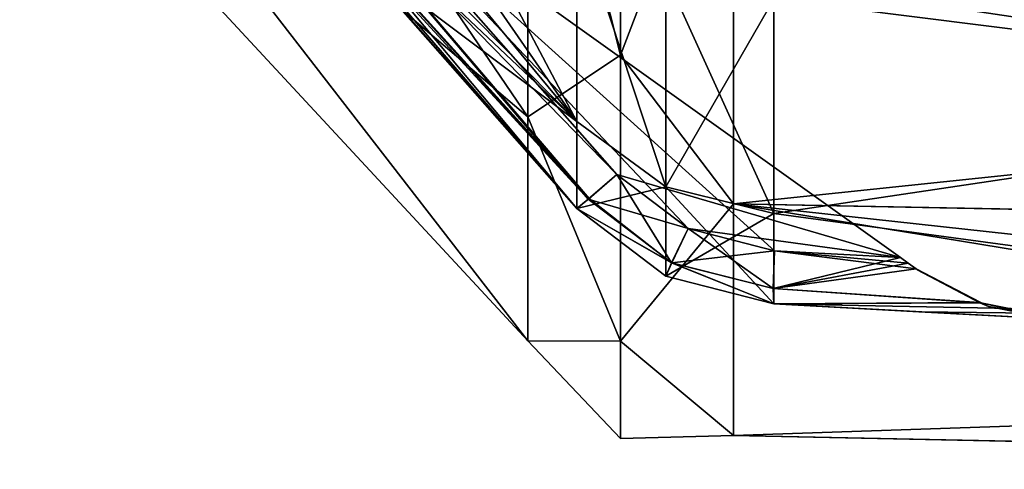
# Model space of a CAD drawing. Extents: x -90 to 0, y -51 to 51.
# Tile 3 of 19: x -41 to -24, y -51 to -43. Entities that reach past the tile are written whole.
import ezdxf

# ---------------------------------------------------------------- set-up
doc = ezdxf.new("R2010")
doc.units = 0
doc.header["$LTSCALE"] = 52.148148
for name, color, linetype in [('100', 7, 'CONTINUOUS'), ('101', 7, 'CONTINUOUS'), ('102', 7, 'CONTINUOUS'), ('103', 7, 'CONTINUOUS'), ('104', 7, 'CONTINUOUS'), ('218', 7, 'CONTINUOUS'), ('219', 7, 'CONTINUOUS'), ('4', 7, 'CONTINUOUS'), ('51', 7, 'CONTINUOUS'), ('59', 7, 'CONTINUOUS'), ('91', 7, 'CONTINUOUS'), ('92', 7, 'CONTINUOUS'), ('93', 7, 'CONTINUOUS'), ('94', 7, 'CONTINUOUS'), ('95', 7, 'CONTINUOUS'), ('96', 7, 'CONTINUOUS'), ('98', 7, 'CONTINUOUS'), ('99', 7, 'CONTINUOUS')]:
    doc.layers.add(name, color=color, linetype=linetype)

msp = doc.modelspace()

# ---------------------------------------------------------------- linework, layer by layer
at = {"layer": '100', "linetype": 'CONTINUOUS'}
for points in [[(-27.89, -47.289, -1.084), (-25.381, -47.612, -1.018), (-27.915, -47.957, -1.396), (-27.89, -47.289, -1.084)], [(-25.663, -47.41, -1), (-25.522, -47.511, -1.005), (-27.89, -47.289, -1.084), (-25.663, -47.41, -1)], [(-25.522, -47.511, -1.005), (-25.381, -47.612, -1.018), (-27.89, -47.289, -1.084), (-25.522, -47.511, -1.005)], [(-27.915, -47.957, -1.396), (-25.381, -47.612, -1.018), (-24.267, -48.207, -1.318), (-27.915, -47.957, -1.396)], [(-27.904, -48.231, -2.081), (-27.915, -47.957, -1.396), (-24.267, -48.207, -1.318), (-27.904, -48.231, -2.081)], [(-22.77, -48.508, -1.928), (-27.904, -48.231, -2.081), (-24.267, -48.207, -1.318), (-22.77, -48.508, -1.928)], [(-22.77, -48.508, -1.928), (-27.903, -48.231, -2.103), (-27.904, -48.231, -2.081), (-22.77, -48.508, -1.928)], [(-25.336, -48.369, -2.027), (-27.903, -48.23, -2.125), (-27.903, -48.231, -2.103), (-25.336, -48.369, -2.027)], [(-22.77, -48.508, -1.928), (-25.336, -48.369, -2.027), (-27.903, -48.231, -2.103), (-22.77, -48.508, -1.928)]]:
    msp.add_3dface(points, dxfattribs=at)
at = {"layer": '101', "linetype": 'CONTINUOUS'}
for points in [[(-25.381, -47.612, -1.018), (-25.367, -47.621, -0.509), (-24.104, -48.277), (-25.381, -47.612, -1.018)], [(-24.267, -48.207, -1.318), (-25.381, -47.612, -1.018), (-24.104, -48.277), (-24.267, -48.207, -1.318)], [(-25.367, -47.621, -0.509), (-25.363, -47.624), (-24.104, -48.277), (-25.367, -47.621, -0.509)], [(-22.718, -48.549), (-22.731, -48.538, -0.964), (-24.267, -48.207, -1.318), (-22.718, -48.549)], [(-22.718, -48.549), (-24.267, -48.207, -1.318), (-24.104, -48.277), (-22.718, -48.549)], [(-22.731, -48.538, -0.964), (-22.77, -48.508, -1.928), (-24.267, -48.207, -1.318), (-22.731, -48.538, -0.964)]]:
    msp.add_3dface(points, dxfattribs=at)
at = {"layer": '102', "linetype": 'CONTINUOUS'}
for points in [[(-25.381, -47.612, 1.018), (-24.257, -48.211, 1.322), (-25.367, -47.621, 0.509), (-25.381, -47.612, 1.018)], [(-24.257, -48.211, 1.322), (-25.363, -47.624), (-25.367, -47.621, 0.509), (-24.257, -48.211, 1.322)], [(-25.363, -47.624), (-24.257, -48.211, 1.322), (-24.104, -48.277), (-25.363, -47.624)], [(-24.257, -48.211, 1.322), (-22.77, -48.508, 1.928), (-24.104, -48.277), (-24.257, -48.211, 1.322)], [(-22.77, -48.508, 1.928), (-22.731, -48.538, 0.964), (-24.104, -48.277), (-22.77, -48.508, 1.928)], [(-22.731, -48.538, 0.964), (-22.718, -48.549), (-24.104, -48.277), (-22.731, -48.538, 0.964)]]:
    msp.add_3dface(points, dxfattribs=at)
at = {"layer": '103', "linetype": 'CONTINUOUS'}
for points in [[(-35.719, -40.228, -1), (-25.663, -47.41, -1), (-30.68, -45.939, -1.12), (-35.719, -40.228, -1)], [(-30.68, -45.939, -1.12), (-25.663, -47.41, -1), (-29.422, -46.894, -1.123), (-30.68, -45.939, -1.12)], [(-25.663, -47.41, -1), (-27.89, -47.289, -1.084), (-29.422, -46.894, -1.123), (-25.663, -47.41, -1)]]:
    msp.add_3dface(points, dxfattribs=at)
at = {"layer": '104', "linetype": 'CONTINUOUS'}
for points in [[(-31.39, -41.381, -21.411), (-31.39, -45.005, -12.059), (-29.815, -46.158, -12.368), (-31.39, -41.381, -21.411)], [(-29.813, -42.423, -21.997), (-31.39, -41.381, -21.411), (-29.815, -46.158, -12.368), (-29.813, -42.423, -21.997)], [(-27.903, -42.831, -22.275), (-29.813, -42.423, -21.997), (-29.815, -46.158, -12.368), (-27.903, -42.831, -22.275)], [(-27.903, -46.632, -12.495), (-27.903, -42.831, -22.275), (-29.815, -46.158, -12.368), (-27.903, -46.632, -12.495)], [(-31.39, -45.005, -12.059), (-31.39, -46.543, -2.148), (-29.815, -46.158, -12.368), (-31.39, -45.005, -12.059)], [(-31.39, -46.543, -2.148), (-29.816, -47.737, -2.162), (-29.815, -46.158, -12.368), (-31.39, -46.543, -2.148)], [(-29.816, -47.737, -2.162), (-27.903, -46.632, -12.495), (-29.815, -46.158, -12.368), (-29.816, -47.737, -2.162)], [(-27.903, -48.23, -2.125), (-27.903, -46.632, -12.495), (-29.816, -47.737, -2.162), (-27.903, -48.23, -2.125)]]:
    msp.add_3dface(points, dxfattribs=at)
at = {"layer": '218', "linetype": 'CONTINUOUS'}
for points in [[(-41.256, -31.707, 23.036), (-41.256, -37.273, 12.111), (-32.261, -44.921, 20.515), (-41.256, -31.707, 23.036)], [(-32.261, -37.321, 32.339), (-41.256, -31.707, 23.036), (-32.261, -44.921, 20.515), (-32.261, -37.321, 32.339)], [(-41.256, -37.273, -12.111), (-41.256, -31.707, -23.036), (-32.261, -44.921, -20.515), (-41.256, -37.273, -12.111)], [(-32.261, -44.921, -20.515), (-41.256, -31.707, -23.036), (-32.261, -37.321, -32.339), (-32.261, -44.921, -20.515)], [(-41.256, -37.273, 12.111), (-41.256, -39.192), (-32.261, -48.881, 7.028), (-41.256, -37.273, 12.111)], [(-32.261, -44.921, 20.515), (-41.256, -37.273, 12.111), (-32.261, -48.881, 7.028), (-32.261, -44.921, 20.515)], [(-41.256, -39.192), (-41.256, -37.273, -12.111), (-32.261, -48.881, -7.028), (-41.256, -39.192)], [(-32.261, -48.881, -7.028), (-41.256, -37.273, -12.111), (-32.261, -44.921, -20.515), (-32.261, -48.881, -7.028)], [(-32.261, -48.881, 7.028), (-41.256, -39.192), (-32.261, -48.881, -7.028), (-32.261, -48.881, 7.028)]]:
    msp.add_3dface(points, dxfattribs=at)
at = {"layer": '219', "linetype": 'CONTINUOUS'}
for points in [[(-30.616, -43.83, -25.305), (-32.261, -37.321, -32.339), (-30.616, -35.787, -35.787), (-30.616, -43.83, -25.305)], [(-30.616, -35.787, 35.787), (-32.261, -37.321, 32.339), (-30.616, -43.83, 25.305), (-30.616, -35.787, 35.787)], [(-28.617, -38.599, -33.446), (-30.616, -43.83, -25.305), (-30.616, -35.787, -35.787), (-28.617, -38.599, -33.446)], [(-28.617, -38.599, 33.446), (-30.616, -35.787, 35.787), (-30.616, -43.83, 25.305), (-28.617, -38.599, 33.446)], [(-32.261, -37.321, 32.339), (-32.261, -44.921, 20.515), (-30.616, -43.83, 25.305), (-32.261, -37.321, 32.339)], [(-32.261, -44.921, -20.515), (-32.261, -37.321, -32.339), (-30.616, -43.83, -25.305), (-32.261, -44.921, -20.515)], [(-28.617, -38.599, -33.446), (-28.617, -46.458, -21.217), (-30.616, -43.83, -25.305), (-28.617, -38.599, -33.446)], [(-28.617, -46.458, 21.217), (-28.617, -38.599, 33.446), (-30.616, -43.83, 25.305), (-28.617, -46.458, 21.217)], [(-30.616, -43.83, 25.305), (-32.261, -44.921, 20.515), (-30.616, -48.886, 13.099), (-30.616, -43.83, 25.305)], [(-30.616, -48.886, -13.099), (-32.261, -44.921, -20.515), (-30.616, -43.83, -25.305), (-30.616, -48.886, -13.099)], [(-28.617, -46.458, -21.217), (-30.616, -48.886, -13.099), (-30.616, -43.83, -25.305), (-28.617, -46.458, -21.217)], [(-28.617, -46.458, 21.217), (-30.616, -43.83, 25.305), (-30.616, -48.886, 13.099), (-28.617, -46.458, 21.217)], [(-32.261, -44.921, 20.515), (-32.261, -48.881, 7.028), (-30.616, -48.886, 13.099), (-32.261, -44.921, 20.515)], [(-32.261, -48.881, -7.028), (-32.261, -44.921, -20.515), (-30.616, -48.886, -13.099), (-32.261, -48.881, -7.028)], [(-28.617, -46.458, -21.217), (-28.617, -50.554, -7.269), (-30.616, -48.886, -13.099), (-28.617, -46.458, -21.217)], [(-28.617, -50.554, 7.269), (-28.617, -46.458, 21.217), (-30.616, -48.886, 13.099), (-28.617, -50.554, 7.269)], [(-32.261, -48.881, 7.028), (-32.261, -48.881, -7.028), (-30.616, -50.611), (-32.261, -48.881, 7.028)], [(-30.616, -48.886, 13.099), (-32.261, -48.881, 7.028), (-30.616, -50.611), (-30.616, -48.886, 13.099)], [(-30.616, -50.611), (-32.261, -48.881, -7.028), (-30.616, -48.886, -13.099), (-30.616, -50.611)], [(-28.617, -50.554, -7.269), (-30.616, -50.611), (-30.616, -48.886, -13.099), (-28.617, -50.554, -7.269)], [(-28.617, -50.554, 7.269), (-30.616, -48.886, 13.099), (-30.616, -50.611), (-28.617, -50.554, 7.269)], [(-28.617, -50.554, -7.269), (-28.617, -50.554, 7.269), (-30.616, -50.611), (-28.617, -50.554, -7.269)]]:
    msp.add_3dface(points, dxfattribs=at)
at = {"layer": '4', "linetype": 'CONTINUOUS'}
for points in [[(0, -46.998, 21.48), (0, -39.052, 33.84), (-28.617, -38.599, 33.446), (0, -46.998, 21.48)], [(-28.617, -46.458, 21.217), (0, -46.998, 21.48), (-28.617, -38.599, 33.446), (-28.617, -46.458, 21.217)], [(0, -39.046, -33.847), (0, -43.467, -27.943), (-28.617, -38.599, -33.446), (0, -39.046, -33.847)], [(-28.617, -38.599, -33.446), (0, -43.467, -27.943), (-28.617, -46.458, -21.217), (-28.617, -38.599, -33.446)], [(0, -43.467, -27.943), (0, -47.013, -21.448), (-28.617, -46.458, -21.217), (0, -43.467, -27.943)], [(0, -51.143, 7.389), (0, -46.998, 21.48), (-28.617, -46.458, 21.217), (0, -51.143, 7.389)], [(-28.617, -50.554, 7.269), (0, -51.143, 7.389), (-28.617, -46.458, 21.217), (-28.617, -50.554, 7.269)], [(0, -47.013, -21.448), (0, -49.592, -14.522), (-28.617, -46.458, -21.217), (0, -47.013, -21.448)], [(-28.617, -46.458, -21.217), (0, -49.592, -14.522), (-28.617, -50.554, -7.269), (-28.617, -46.458, -21.217)], [(0, -49.592, -14.522), (0, -51.154, -7.312), (-28.617, -50.554, -7.269), (0, -49.592, -14.522)], [(0, -51.154, -7.312), (0, -51.143, 7.389), (-28.617, -50.554, 7.269), (0, -51.154, -7.312)], [(-28.617, -50.554, -7.269), (0, -51.154, -7.312), (-28.617, -50.554, 7.269), (-28.617, -50.554, -7.269)]]:
    msp.add_3dface(points, dxfattribs=at)
at = {"layer": '51', "linetype": 'CONTINUOUS'}
for points in [[(-31.39, -45.005, 12.059), (-39.898, -34.723, 12.638), (-39.466, -33.36, 16.998), (-31.39, -45.005, 12.059)], [(-35.428, -37.371, 19.204), (-31.39, -45.005, 12.059), (-39.466, -33.36, 16.998), (-35.428, -37.371, 19.204)], [(-39.898, -34.723, -12.638), (-39.898, -36.39, -6.417), (-31.39, -45.005, -12.059), (-39.898, -34.723, -12.638)], [(-31.39, -41.381, -21.411), (-39.898, -34.723, -12.638), (-31.39, -45.005, -12.059), (-31.39, -41.381, -21.411)], [(-39.898, -36.39, 6.417), (-39.898, -34.723, 12.638), (-31.39, -45.005, 12.059), (-39.898, -36.39, 6.417)], [(-31.39, -45.005, -12.059), (-39.898, -36.39, -6.417), (-39.466, -37.389, -1.96), (-31.39, -45.005, -12.059)], [(-31.39, -46.543, 2.148), (-35.428, -41.966, 2.054), (-39.898, -36.39, 6.417), (-31.39, -46.543, 2.148)], [(-31.39, -46.543, 2.148), (-39.898, -36.39, 6.417), (-31.39, -45.005, 12.059), (-31.39, -46.543, 2.148)], [(-35.428, -41.966, -2.054), (-31.39, -45.005, -12.059), (-39.466, -37.389, -1.96), (-35.428, -41.966, -2.054)], [(-31.39, -41.381, 21.411), (-31.39, -45.005, 12.059), (-35.428, -37.371, 19.204), (-31.39, -41.381, 21.411)], [(-31.39, -46.543, -2.148), (-31.39, -45.005, -12.059), (-35.428, -41.966, -2.054), (-31.39, -46.543, -2.148)]]:
    msp.add_3dface(points, dxfattribs=at)
at = {"layer": '59', "linetype": 'CONTINUOUS'}
for points in [[(-27.903, -42.831, 22.275), (-25.336, -42.902, 22.429), (-14.087, -44.573, 20.356), (-27.903, -42.831, 22.275)], [(-27.903, -46.632, 12.495), (-27.903, -42.831, 22.275), (-14.087, -44.573, 20.356), (-27.903, -46.632, 12.495)], [(-27.903, -42.831, -22.275), (-27.903, -46.632, -12.495), (-14.087, -44.573, -20.356), (-27.903, -42.831, -22.275)], [(-22.77, -42.973, -22.584), (-27.903, -42.831, -22.275), (-14.087, -44.573, -20.356), (-22.77, -42.973, -22.584)], [(-25.336, -42.902, 22.429), (-22.77, -42.973, 22.584), (-14.087, -44.573, 20.356), (-25.336, -42.902, 22.429)], [(-14.087, -48.502, 6.974), (-27.903, -46.632, 12.495), (-14.087, -44.573, 20.356), (-14.087, -48.502, 6.974)], [(-14.087, -44.573, -20.356), (-27.903, -46.632, -12.495), (-14.087, -48.502, -6.974), (-14.087, -44.573, -20.356)], [(-27.903, -48.23, 2.125), (-27.903, -46.632, 12.495), (-14.087, -48.502, 6.974), (-27.903, -48.23, 2.125)], [(-27.903, -46.632, -12.495), (-27.903, -48.23, -2.125), (-14.087, -48.502, -6.974), (-27.903, -46.632, -12.495)], [(-22.77, -48.508, 1.928), (-27.903, -48.23, 2.125), (-14.087, -48.502, 6.974), (-22.77, -48.508, 1.928)], [(-27.903, -48.23, -2.125), (-25.336, -48.369, -2.027), (-14.087, -48.502, -6.974), (-27.903, -48.23, -2.125)], [(-25.336, -48.369, -2.027), (-22.77, -48.508, -1.928), (-14.087, -48.502, -6.974), (-25.336, -48.369, -2.027)]]:
    msp.add_3dface(points, dxfattribs=at)
at = {"layer": '91', "linetype": 'CONTINUOUS'}
for points in [[(-31.39, -45.005, 12.059), (-31.39, -41.381, 21.411), (-29.815, -46.158, 12.368), (-31.39, -45.005, 12.059)], [(-31.39, -41.381, 21.411), (-29.816, -42.422, 21.996), (-29.815, -46.158, 12.368), (-31.39, -41.381, 21.411)], [(-27.903, -42.831, 22.275), (-27.903, -46.632, 12.495), (-29.816, -42.422, 21.996), (-27.903, -42.831, 22.275)], [(-29.816, -42.422, 21.996), (-27.903, -46.632, 12.495), (-29.815, -46.158, 12.368), (-29.816, -42.422, 21.996)], [(-31.39, -46.543, 2.148), (-31.39, -45.005, 12.059), (-29.815, -46.158, 12.368), (-31.39, -46.543, 2.148)], [(-29.813, -47.738, 2.162), (-31.39, -46.543, 2.148), (-29.815, -46.158, 12.368), (-29.813, -47.738, 2.162)], [(-27.903, -46.632, 12.495), (-27.903, -48.23, 2.125), (-29.815, -46.158, 12.368), (-27.903, -46.632, 12.495)], [(-27.903, -48.23, 2.125), (-29.813, -47.738, 2.162), (-29.815, -46.158, 12.368), (-27.903, -48.23, 2.125)]]:
    msp.add_3dface(points, dxfattribs=at)
at = {"layer": '92', "linetype": 'CONTINUOUS'}
for points in [[(-31.188, -46.379, 1.444), (-29.42, -46.895, 1.123), (-30.68, -45.939, 1.12), (-31.188, -46.379, 1.444)], [(-31.39, -46.543, 2.118), (-29.711, -47.505, 1.454), (-31.188, -46.379, 1.444), (-31.39, -46.543, 2.118)], [(-31.39, -46.543, 2.148), (-29.813, -47.738, 2.162), (-31.39, -46.543, 2.118), (-31.39, -46.543, 2.148)], [(-29.813, -47.738, 2.162), (-29.711, -47.505, 1.454), (-31.39, -46.543, 2.118), (-29.813, -47.738, 2.162)], [(-29.711, -47.505, 1.454), (-29.42, -46.895, 1.123), (-31.188, -46.379, 1.444), (-29.711, -47.505, 1.454)], [(-29.42, -46.895, 1.123), (-29.711, -47.505, 1.454), (-27.891, -47.289, 1.084), (-29.42, -46.895, 1.123)], [(-27.891, -47.289, 1.084), (-29.711, -47.505, 1.454), (-27.915, -47.957, 1.396), (-27.891, -47.289, 1.084)], [(-29.711, -47.505, 1.454), (-29.813, -47.738, 2.162), (-27.904, -48.231, 2.081), (-29.711, -47.505, 1.454)], [(-27.915, -47.957, 1.396), (-29.711, -47.505, 1.454), (-27.904, -48.231, 2.081), (-27.915, -47.957, 1.396)], [(-29.813, -47.738, 2.162), (-27.903, -48.23, 2.125), (-27.903, -48.231, 2.103), (-29.813, -47.738, 2.162)], [(-27.904, -48.231, 2.081), (-29.813, -47.738, 2.162), (-27.903, -48.231, 2.103), (-27.904, -48.231, 2.081)]]:
    msp.add_3dface(points, dxfattribs=at)
at = {"layer": '93', "linetype": 'CONTINUOUS'}
for points in [[(-27.891, -47.289, 1.084), (-27.915, -47.957, 1.396), (-25.663, -47.41, 1), (-27.891, -47.289, 1.084)], [(-25.663, -47.41, 1), (-27.915, -47.957, 1.396), (-25.522, -47.511, 1.005), (-25.663, -47.41, 1)], [(-25.522, -47.511, 1.005), (-27.915, -47.957, 1.396), (-25.381, -47.612, 1.018), (-25.522, -47.511, 1.005)], [(-25.381, -47.612, 1.018), (-27.915, -47.957, 1.396), (-24.257, -48.211, 1.322), (-25.381, -47.612, 1.018)], [(-27.915, -47.957, 1.396), (-27.904, -48.231, 2.081), (-24.257, -48.211, 1.322), (-27.915, -47.957, 1.396)], [(-27.904, -48.231, 2.081), (-27.903, -48.231, 2.103), (-24.257, -48.211, 1.322), (-27.904, -48.231, 2.081)], [(-27.903, -48.231, 2.103), (-22.77, -48.508, 1.928), (-24.257, -48.211, 1.322), (-27.903, -48.231, 2.103)], [(-27.903, -48.23, 2.125), (-22.77, -48.508, 1.928), (-27.903, -48.231, 2.103), (-27.903, -48.23, 2.125)]]:
    msp.add_3dface(points, dxfattribs=at)
at = {"layer": '94', "linetype": 'CONTINUOUS'}
for points in [[(-35.719, -40.228, 1), (-25.663, -47.41, 1), (-35.719, -40.228, -1), (-35.719, -40.228, 1)], [(-35.719, -40.228, -1), (-25.663, -47.41, 1), (-25.663, -47.41, -1), (-35.719, -40.228, -1)], [(-25.663, -47.41, 1), (-25.522, -47.511, 1.005), (-25.663, -47.41, -1), (-25.663, -47.41, 1)], [(-25.663, -47.41, -1), (-25.522, -47.511, 1.005), (-25.522, -47.511, -1.005), (-25.663, -47.41, -1)], [(-25.522, -47.511, 1.005), (-25.381, -47.612, 1.018), (-25.522, -47.511, -1.005), (-25.522, -47.511, 1.005)], [(-25.522, -47.511, -1.005), (-25.381, -47.612, 1.018), (-25.381, -47.612, -1.018), (-25.522, -47.511, -1.005)], [(-25.381, -47.612, -1.018), (-25.381, -47.612, 1.018), (-25.367, -47.621, 0.509), (-25.381, -47.612, -1.018)], [(-25.367, -47.621, -0.509), (-25.381, -47.612, -1.018), (-25.367, -47.621, 0.509), (-25.367, -47.621, -0.509)], [(-25.363, -47.624), (-25.367, -47.621, -0.509), (-25.367, -47.621, 0.509), (-25.363, -47.624)]]:
    msp.add_3dface(points, dxfattribs=at)
at = {"layer": '95', "linetype": 'CONTINUOUS'}
for points in [[(-29.42, -46.895, 1.123), (-27.891, -47.289, 1.084), (-35.719, -40.228, 1), (-29.42, -46.895, 1.123)], [(-30.68, -45.939, 1.12), (-29.42, -46.895, 1.123), (-35.719, -40.228, 1), (-30.68, -45.939, 1.12)], [(-27.891, -47.289, 1.084), (-25.663, -47.41, 1), (-35.719, -40.228, 1), (-27.891, -47.289, 1.084)]]:
    msp.add_3dface(points, dxfattribs=at)
at = {"layer": '96', "linetype": 'CONTINUOUS'}
for points in [[(-39.466, -37.389, 1.96), (-35.428, -41.966, 2.054), (-31.39, -46.543, 2.118), (-39.466, -37.389, 1.96)], [(-39.466, -37.389, 1.96), (-31.39, -46.543, 2.118), (-39.089, -37.781, 1.712), (-39.466, -37.389, 1.96)], [(-31.39, -46.543, 2.118), (-31.188, -46.379, 1.444), (-39.089, -37.781, 1.712), (-31.39, -46.543, 2.118)], [(-31.188, -46.379, 1.444), (-38.659, -38.129, 1.473), (-39.089, -37.781, 1.712), (-31.188, -46.379, 1.444)], [(-31.188, -46.379, 1.444), (-37.509, -38.95, 1.139), (-38.659, -38.129, 1.473), (-31.188, -46.379, 1.444)], [(-31.188, -46.379, 1.444), (-30.68, -45.939, 1.12), (-37.509, -38.95, 1.139), (-31.188, -46.379, 1.444)], [(-30.68, -45.939, 1.12), (-35.719, -40.228, 1), (-37.509, -38.95, 1.139), (-30.68, -45.939, 1.12)], [(-35.428, -41.966, 2.054), (-31.39, -46.543, 2.148), (-31.39, -46.543, 2.118), (-35.428, -41.966, 2.054)]]:
    msp.add_3dface(points, dxfattribs=at)
at = {"layer": '98', "linetype": 'CONTINUOUS'}
for points in [[(-31.39, -46.543, -2.148), (-35.428, -41.966, -2.054), (-39.089, -37.781, -1.712), (-31.39, -46.543, -2.148)], [(-39.089, -37.781, -1.712), (-38.659, -38.129, -1.473), (-31.39, -46.543, -2.118), (-39.089, -37.781, -1.712)], [(-31.39, -46.543, -2.148), (-39.089, -37.781, -1.712), (-31.39, -46.543, -2.118), (-31.39, -46.543, -2.148)], [(-38.659, -38.129, -1.473), (-37.509, -38.95, -1.139), (-31.174, -46.368, -1.425), (-38.659, -38.129, -1.473)], [(-31.39, -46.543, -2.118), (-38.659, -38.129, -1.473), (-31.174, -46.368, -1.425), (-31.39, -46.543, -2.118)], [(-37.509, -38.95, -1.139), (-35.719, -40.228, -1), (-30.68, -45.939, -1.12), (-37.509, -38.95, -1.139)], [(-37.509, -38.95, -1.139), (-30.68, -45.939, -1.12), (-31.174, -46.368, -1.425), (-37.509, -38.95, -1.139)]]:
    msp.add_3dface(points, dxfattribs=at)
at = {"layer": '99', "linetype": 'CONTINUOUS'}
for points in [[(-31.174, -46.368, -1.425), (-30.68, -45.939, -1.12), (-29.712, -47.505, -1.454), (-31.174, -46.368, -1.425)], [(-30.68, -45.939, -1.12), (-29.422, -46.894, -1.123), (-29.712, -47.505, -1.454), (-30.68, -45.939, -1.12)], [(-31.39, -46.543, -2.118), (-31.174, -46.368, -1.425), (-29.712, -47.505, -1.454), (-31.39, -46.543, -2.118)], [(-31.39, -46.543, -2.148), (-31.39, -46.543, -2.118), (-29.816, -47.737, -2.162), (-31.39, -46.543, -2.148)], [(-31.39, -46.543, -2.118), (-29.712, -47.505, -1.454), (-29.816, -47.737, -2.162), (-31.39, -46.543, -2.118)], [(-29.712, -47.505, -1.454), (-29.422, -46.894, -1.123), (-27.915, -47.957, -1.396), (-29.712, -47.505, -1.454)], [(-29.422, -46.894, -1.123), (-27.89, -47.289, -1.084), (-27.915, -47.957, -1.396), (-29.422, -46.894, -1.123)], [(-29.712, -47.505, -1.454), (-27.903, -48.23, -2.125), (-29.816, -47.737, -2.162), (-29.712, -47.505, -1.454)], [(-27.903, -48.23, -2.125), (-29.712, -47.505, -1.454), (-27.903, -48.231, -2.103), (-27.903, -48.23, -2.125)], [(-27.903, -48.231, -2.103), (-29.712, -47.505, -1.454), (-27.904, -48.231, -2.081), (-27.903, -48.231, -2.103)], [(-27.904, -48.231, -2.081), (-29.712, -47.505, -1.454), (-27.915, -47.957, -1.396), (-27.904, -48.231, -2.081)]]:
    msp.add_3dface(points, dxfattribs=at)

doc.saveas('drawing.dxf')
